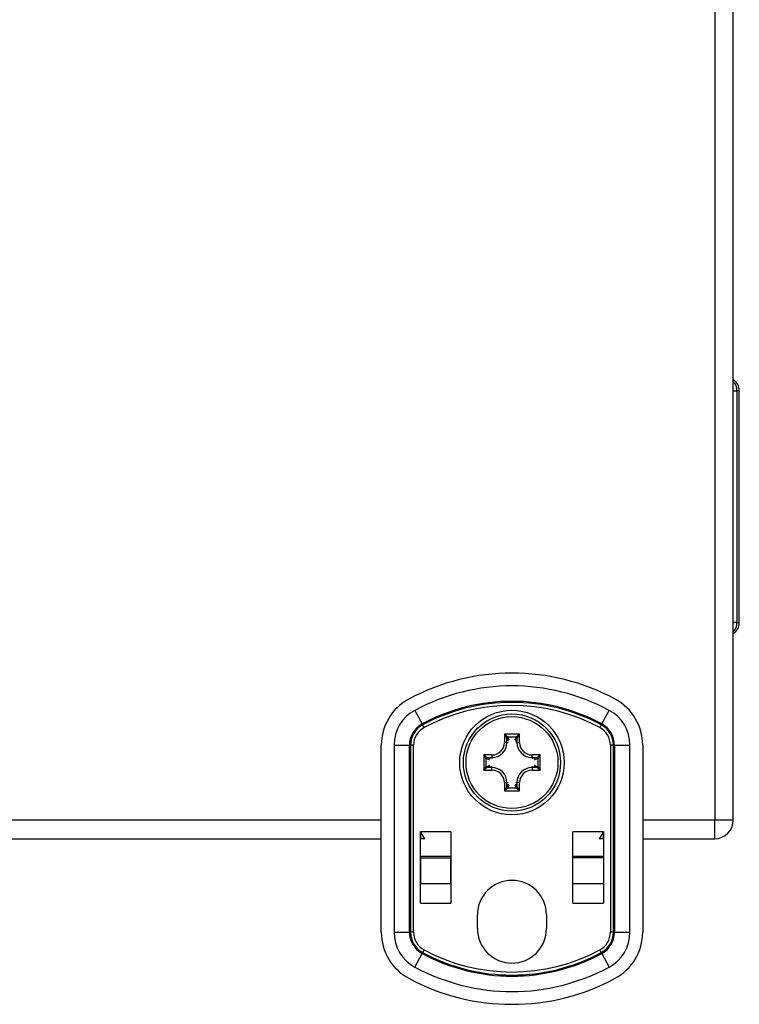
# Model space of a CAD drawing. Header units: inches. Extents: x 3.2 to 50.2, y 2.5 to 32.1.
# Tile 8 of 34: x 6.5 to 9.7, y 13.5 to 17.9. Entities that reach past the tile are written whole.
import ezdxf

# ---------------------------------------------------------------- set-up
doc = ezdxf.new("R2010")
doc.units = ezdxf.units.IN
doc.header["$MEASUREMENT"] = 0
doc.layers.add('Visible Edges(ANSI)', color=7, linetype='Continuous', lineweight=25)
doc.layers.add('Visible Tangent Edges(ANSI)', color=7, linetype='Continuous', lineweight=25)

msp = doc.modelspace()

# ---------------------------------------------------------------- linework, layer by layer
at = {"layer": 'Visible Edges(ANSI)'}
for p, q in [((9.6797, 14.2853), (9.6797, 20.1173)), ((9.7069, 15.1777), (9.7069, 16.2249)), ((8.0892, 13.7787), (8.0892, 14.6239)), ((9.2703, 14.6239), (9.2703, 13.7787)), ((5.2703, 14.2013), (8.0892, 14.2013)), ((8.2661, 14.2328), (8.2662, 14.2328)), ((8.2661, 13.9109), (8.2661, 14.2328)), ((8.2661, 14.2013), (8.2662, 14.2013)), ((8.2859, 14.2013), (8.2662, 14.2328)), ((8.2662, 14.2328), (8.2662, 14.2013)), ((8.2859, 14.2013), (8.2662, 14.2013)), ((8.2662, 14.1226), (8.2662, 14.2013)), ((8.404, 14.2328), (8.404, 14.1226)), ((8.404, 14.2328), (8.4041, 14.2328)), ((8.404, 14.2013), (8.4041, 14.2013)), ((8.4041, 14.2328), (8.4041, 13.9109)), ((8.9553, 14.2328), (8.9554, 14.2328)), ((8.9553, 13.9109), (8.9553, 14.2328)), ((8.9553, 14.2013), (8.9554, 14.2013)), ((8.9554, 14.1226), (8.9554, 14.2328)), ((9.0932, 14.2328), (9.0735, 14.2013)), ((9.0932, 14.2013), (9.0735, 14.2013)), ((9.0932, 14.2013), (9.0932, 14.2328)), ((9.0932, 14.2328), (9.0933, 14.2328)), ((9.0932, 14.2013), (9.0933, 14.2013)), ((9.0932, 14.2013), (9.0932, 14.1226)), ((9.0933, 14.2328), (9.0933, 13.9109)), ((9.2703, 14.2013), (9.5957, 14.2013)), ((8.2662, 14.1226), (8.404, 14.1226)), ((8.2662, 14.1226), (8.2662, 14.1155)), ((8.2662, 14.1155), (8.2662, 13.9982)), ((8.404, 14.1155), (8.404, 14.1226)), ((8.404, 13.9982), (8.404, 14.1155)), ((8.9554, 14.1226), (9.0932, 14.1226)), ((8.9554, 14.1155), (8.9554, 14.1226)), ((8.9554, 13.9982), (8.9554, 14.1155)), ((9.0932, 14.1226), (9.0932, 14.1155)), ((9.0932, 14.1155), (9.0932, 13.9982)), ((8.2662, 13.9109), (8.2662, 13.9982)), ((8.404, 13.9982), (8.404, 13.9109)), ((8.9554, 13.9109), (8.9554, 13.9982)), ((9.0932, 13.9982), (9.0932, 13.9109)), ((8.2662, 13.9109), (8.2661, 13.9109)), ((8.4041, 13.9109), (8.404, 13.9109)), ((8.9554, 13.9109), (8.9553, 13.9109)), ((9.0933, 13.9109), (9.0932, 13.9109)), ((8.5237, 13.7953), (8.5237, 13.8573)), ((8.8357, 13.8573), (8.8357, 13.7953))]:
    msp.add_line(p, q, dxfattribs=at)
for radius in [0.2362, 0.2195]:
    msp.add_circle((8.6797, 14.5453), radius, dxfattribs=at)
for centre, radius, start, end in [((9.6479, 16.2249), 0.0591, 0, 57.3562), ((9.6479, 15.1777), 0.0591, 302.6438, 0), ((8.6797, 13.9651), 0.9843, 61.7263, 118.2737), ((8.3254, 14.6239), 0.2362, 118.2737, 180), ((9.0341, 14.6239), 0.2362, 0, 61.7263), ((9.5957, 14.2853), 0.084, 270, 0), ((8.6797, 13.8573), 0.156, 0, 180), ((8.6797, 13.7953), 0.156, 180, 0), ((8.3254, 13.7787), 0.2362, 180, 241.7263), ((9.0341, 13.7787), 0.2362, 298.2737, 0), ((8.6797, 14.4375), 0.9843, 241.7263, 298.2737)]:
    msp.add_arc(centre, radius, start, end, dxfattribs=at)
at = {"layer": 'Visible Tangent Edges(ANSI)'}
for p, q in [((9.5957, 20.1173), (9.5957, 14.2853)), ((9.6797, 16.2249), (9.6962, 16.2249)), ((9.7069, 16.2249), (9.6962, 16.2249)), ((9.6962, 16.2249), (9.6962, 15.1777)), ((9.6962, 15.1777), (9.6797, 15.1777)), ((9.6962, 15.1777), (9.7069, 15.1777)), ((8.2408, 14.7811), (8.2738, 14.7198)), ((9.0857, 14.7198), (9.1186, 14.7811)), ((8.276, 14.7156), (8.2738, 14.7198)), ((8.2826, 14.7034), (8.276, 14.7156)), ((9.0834, 14.7156), (9.0768, 14.7034)), ((9.0834, 14.7156), (9.0857, 14.7198)), ((8.6453, 14.673), (8.6453, 14.6359)), ((8.7142, 14.673), (8.6453, 14.673)), ((8.6453, 14.673), (8.6607, 14.6614)), ((8.6568, 14.6576), (8.6453, 14.673)), ((8.6571, 14.6359), (8.6453, 14.6359)), ((8.6571, 14.6359), (8.6571, 14.6572)), ((8.6571, 14.6572), (8.663, 14.6427)), ((8.6571, 14.6359), (8.663, 14.6359)), ((8.6607, 14.6614), (8.6988, 14.6614)), ((8.6669, 14.6467), (8.661, 14.661)), ((8.6985, 14.661), (8.6926, 14.6467)), ((8.6965, 14.6427), (8.7024, 14.6572)), ((8.7024, 14.6359), (8.6965, 14.6359)), ((8.6988, 14.6614), (8.7142, 14.673)), ((8.7024, 14.6572), (8.7024, 14.6359)), ((8.7024, 14.6359), (8.7142, 14.6359)), ((8.7142, 14.673), (8.7026, 14.6576)), ((8.7142, 14.6359), (8.7142, 14.673)), ((8.1468, 14.6239), (8.2164, 14.6239)), ((8.1468, 14.6239), (8.1468, 13.7787)), ((8.2164, 13.7787), (8.2164, 14.6239)), ((8.2212, 14.6239), (8.2164, 14.6239)), ((8.2212, 14.6239), (8.2212, 13.7787)), ((8.2351, 14.6239), (8.2212, 14.6239)), ((8.2351, 13.7787), (8.2351, 14.6239)), ((9.1243, 14.6239), (9.1243, 13.7787)), ((9.1383, 14.6239), (9.1243, 14.6239)), ((9.1383, 13.7787), (9.1383, 14.6239)), ((9.1383, 14.6239), (9.143, 14.6239)), ((9.143, 14.6239), (9.2126, 14.6239)), ((9.143, 14.6239), (9.143, 13.7787)), ((9.2126, 13.7787), (9.2126, 14.6239)), ((8.5521, 14.5798), (8.5521, 14.5109)), ((8.5892, 14.5798), (8.5521, 14.5798)), ((8.5636, 14.5644), (8.5521, 14.5798)), ((8.5521, 14.5798), (8.5675, 14.5682)), ((8.5636, 14.5263), (8.5636, 14.5644)), ((8.564, 14.5641), (8.5784, 14.5582)), ((8.5679, 14.568), (8.5892, 14.568)), ((8.5823, 14.562), (8.5679, 14.568)), ((8.5892, 14.5798), (8.5892, 14.568)), ((8.5892, 14.568), (8.5892, 14.562)), ((8.8074, 14.5798), (8.7703, 14.5798)), ((8.7703, 14.568), (8.7703, 14.5798)), ((8.7703, 14.568), (8.7703, 14.562)), ((8.7703, 14.568), (8.7916, 14.568)), ((8.7916, 14.568), (8.7772, 14.562)), ((8.7811, 14.5582), (8.7954, 14.5641)), ((8.792, 14.5682), (8.8074, 14.5798)), ((8.8074, 14.5798), (8.7959, 14.5644)), ((8.7959, 14.5644), (8.7959, 14.5263)), ((8.8074, 14.5109), (8.8074, 14.5798)), ((8.5521, 14.5109), (8.5636, 14.5263)), ((8.5675, 14.5224), (8.5521, 14.5109)), ((8.5521, 14.5109), (8.5892, 14.5109)), ((8.5784, 14.5325), (8.564, 14.5266)), ((8.5679, 14.5226), (8.5823, 14.5286)), ((8.5892, 14.5226), (8.5679, 14.5226)), ((8.5892, 14.5226), (8.5892, 14.5286)), ((8.5892, 14.5109), (8.5892, 14.5226)), ((8.7703, 14.5226), (8.7703, 14.5286)), ((8.7916, 14.5226), (8.7703, 14.5226)), ((8.7703, 14.5226), (8.7703, 14.5109)), ((8.7703, 14.5109), (8.8074, 14.5109)), ((8.7772, 14.5286), (8.7916, 14.5226)), ((8.7954, 14.5266), (8.7811, 14.5325)), ((8.8074, 14.5109), (8.792, 14.5224)), ((8.7959, 14.5263), (8.8074, 14.5109)), ((8.6453, 14.4548), (8.6571, 14.4548)), ((8.6453, 14.4548), (8.6453, 14.4176)), ((8.6453, 14.4176), (8.6568, 14.433)), ((8.6607, 14.4292), (8.6453, 14.4176)), ((8.6453, 14.4176), (8.7142, 14.4176)), ((8.6571, 14.4548), (8.663, 14.4548)), ((8.6571, 14.4334), (8.6571, 14.4548)), ((8.663, 14.4479), (8.6571, 14.4334)), ((8.6988, 14.4292), (8.6607, 14.4292)), ((8.661, 14.4296), (8.6669, 14.4439)), ((8.6926, 14.4439), (8.6985, 14.4296)), ((8.7024, 14.4548), (8.6965, 14.4548)), ((8.7024, 14.4334), (8.6965, 14.4479)), ((8.7142, 14.4176), (8.6988, 14.4292)), ((8.7024, 14.4548), (8.7024, 14.4334)), ((8.7142, 14.4548), (8.7024, 14.4548)), ((8.7026, 14.433), (8.7142, 14.4176)), ((8.7142, 14.4176), (8.7142, 14.4548)), ((8.0892, 14.2853), (5.2703, 14.2853)), ((9.5957, 14.2853), (9.2703, 14.2853)), ((9.6797, 14.2853), (9.5957, 14.2853)), ((9.5957, 14.2013), (9.5957, 14.2853)), ((8.404, 14.2328), (8.2662, 14.2328)), ((9.0932, 14.2328), (8.9554, 14.2328)), ((8.2662, 14.1155), (8.404, 14.1155)), ((9.0932, 14.1155), (8.9554, 14.1155)), ((8.404, 13.9982), (8.2662, 13.9982)), ((9.0932, 13.9982), (8.9554, 13.9982)), ((8.2662, 13.9109), (8.404, 13.9109)), ((8.9554, 13.9109), (9.0932, 13.9109)), ((8.1468, 13.7787), (8.2164, 13.7787)), ((8.2212, 13.7787), (8.2164, 13.7787)), ((8.2351, 13.7787), (8.2212, 13.7787)), ((9.1383, 13.7787), (9.1243, 13.7787)), ((9.1383, 13.7787), (9.143, 13.7787)), ((9.143, 13.7787), (9.2126, 13.7787)), ((8.2408, 13.6215), (8.2738, 13.6828)), ((8.276, 13.687), (8.2738, 13.6828)), ((8.2826, 13.6992), (8.276, 13.687)), ((9.0834, 13.687), (9.0768, 13.6992)), ((9.0834, 13.687), (9.0857, 13.6828)), ((9.0857, 13.6828), (9.1186, 13.6215))]:
    msp.add_line(p, q, dxfattribs=at)
msp.add_circle((8.6797, 14.5453), 0.2077, dxfattribs=at)
for centre, radius, start, end in [((8.6797, 13.9651), 0.9266, 61.7263, 118.2737), ((8.6797, 13.9651), 0.857, 61.7263, 118.2737), ((8.6797, 13.9651), 0.8522, 61.7263, 118.2737), ((8.3254, 14.6239), 0.1786, 118.2737, 180), ((8.6797, 13.9651), 0.8383, 61.7263, 118.2737), ((9.0341, 14.6239), 0.1786, 0, 61.7263), ((8.3254, 14.6239), 0.109, 118.2737, 180), ((8.3254, 14.6239), 0.1042, 118.2737, 180), ((8.3254, 14.6239), 0.0903, 118.2737, 180), ((9.0341, 14.6239), 0.0903, 0, 61.7263), ((9.0341, 14.6239), 0.1042, 0, 61.7263), ((9.0341, 14.6239), 0.109, 0, 61.7263), ((8.5892, 14.6359), 0.0679, 270, 0), ((8.5892, 14.6359), 0.0561, 270, 0), ((8.7703, 14.6359), 0.0679, 180, 270), ((8.7703, 14.6359), 0.0561, 180, 270), ((8.5892, 14.4548), 0.0679, 0, 90), ((8.5892, 14.4548), 0.0561, 0, 90), ((8.7703, 14.4548), 0.0679, 90, 180), ((8.7703, 14.4548), 0.0561, 90, 180), ((8.3254, 13.7787), 0.1786, 180, 241.7263), ((8.3254, 13.7787), 0.109, 180, 241.7263), ((8.3254, 13.7787), 0.1042, 180, 241.7263), ((8.3254, 13.7787), 0.0903, 180, 241.7263), ((9.0341, 13.7787), 0.0903, 298.2737, 0), ((9.0341, 13.7787), 0.1042, 298.2737, 0), ((9.0341, 13.7787), 0.109, 298.2737, 0), ((9.0341, 13.7787), 0.1786, 298.2737, 0), ((8.6797, 14.4375), 0.857, 241.7263, 298.2737), ((8.6797, 14.4375), 0.8522, 241.7263, 298.2737), ((8.6797, 14.4375), 0.8383, 241.7263, 298.2737), ((8.6797, 14.4375), 0.9266, 241.7263, 298.2737)]:
    msp.add_arc(centre, radius, start, end, dxfattribs=at)
for centre, major_axis, ratio, start_param, end_param in [((9.6404, 16.2249), (0, 0.0591), 0.945519, 4.712389, 5.500841), ((9.6404, 15.1777), (0, 0.0591), 0.945519, 3.923937, 4.712389), ((8.6607, 14.6576), (0.00278, 0.00278), 0.957668, 0.807019, 2.334574), ((8.6453, 14.6569), (0.0118, 0), 0.283409, 0.087266, 0.20944), ((8.661, 14.6572), (0.00364, 0.0015), 0.974585, 1.189307, 2.741981), ((8.6453, 14.6607), (-0.0157, 0), 0.212557, 3.228859, 3.351032), ((8.7142, 14.6607), (-0.0157, 0), 0.212557, 6.073746, 6.195919), ((8.6985, 14.6572), (0.00364, -0.0015), 0.974585, 0.399611, 1.952286), ((8.6988, 14.6576), (0.00278, -0.00278), 0.957668, 0.807019, 2.334574), ((8.7142, 14.6569), (0.0118, 0), 0.283409, 2.932153, 3.054326), ((8.5675, 14.5644), (0.00278, 0.00278), 0.957668, 0.807019, 2.334574), ((8.5643, 14.5798), (0, -0.0157), 0.212557, 6.073746, 6.195919), ((8.5679, 14.5641), (0.0015, 0.00364), 0.974585, 0.399611, 1.952286), ((8.5682, 14.5798), (0, 0.0118), 0.283409, 2.932153, 3.054326), ((8.7913, 14.5798), (0, -0.0118), 0.283409, 0.087266, 0.20944), ((8.7916, 14.5641), (0.0015, -0.00364), 0.974585, 1.189307, 2.741981), ((8.792, 14.5644), (0.00278, -0.00278), 0.957668, 0.807019, 2.334574), ((8.7952, 14.5798), (0, 0.0157), 0.212557, 3.228859, 3.351032), ((8.5643, 14.5109), (0, -0.0157), 0.212557, 3.228859, 3.351032), ((8.5675, 14.5263), (-0.00278, 0.00278), 0.957668, 0.807019, 2.334574), ((8.5679, 14.5266), (-0.0015, 0.00364), 0.974585, 1.189307, 2.741981), ((8.5682, 14.5109), (0, 0.0118), 0.283409, 0.087266, 0.20944), ((8.7916, 14.5266), (0.0015, 0.00364), 0.974585, 3.541204, 5.093879), ((8.7913, 14.5109), (0, -0.0118), 0.283409, 2.932153, 3.054326), ((8.792, 14.5263), (0.00278, 0.00278), 0.957668, 3.948611, 5.476167), ((8.7952, 14.5109), (0, 0.0157), 0.212557, 6.073746, 6.195919), ((8.6453, 14.4337), (-0.0118, 0), 0.283409, 2.932153, 3.054326), ((8.6607, 14.433), (-0.00278, 0.00278), 0.957668, 0.807019, 2.334574), ((8.661, 14.4334), (-0.00364, 0.0015), 0.974585, 0.399611, 1.952286), ((8.6453, 14.4299), (0.0157, 0), 0.212557, 6.073746, 6.195919), ((8.6985, 14.4334), (-0.00364, -0.0015), 0.974585, 1.189307, 2.741981), ((8.7142, 14.4299), (0.0157, 0), 0.212557, 3.228859, 3.351032), ((8.6988, 14.433), (-0.00278, -0.00278), 0.957668, 0.807019, 2.334574), ((8.7142, 14.4337), (-0.0118, 0), 0.283409, 0.087266, 0.20944)]:
    msp.add_ellipse(centre, major_axis=major_axis, ratio=ratio, start_param=start_param, end_param=end_param, dxfattribs=at)

doc.saveas('drawing.dxf')
